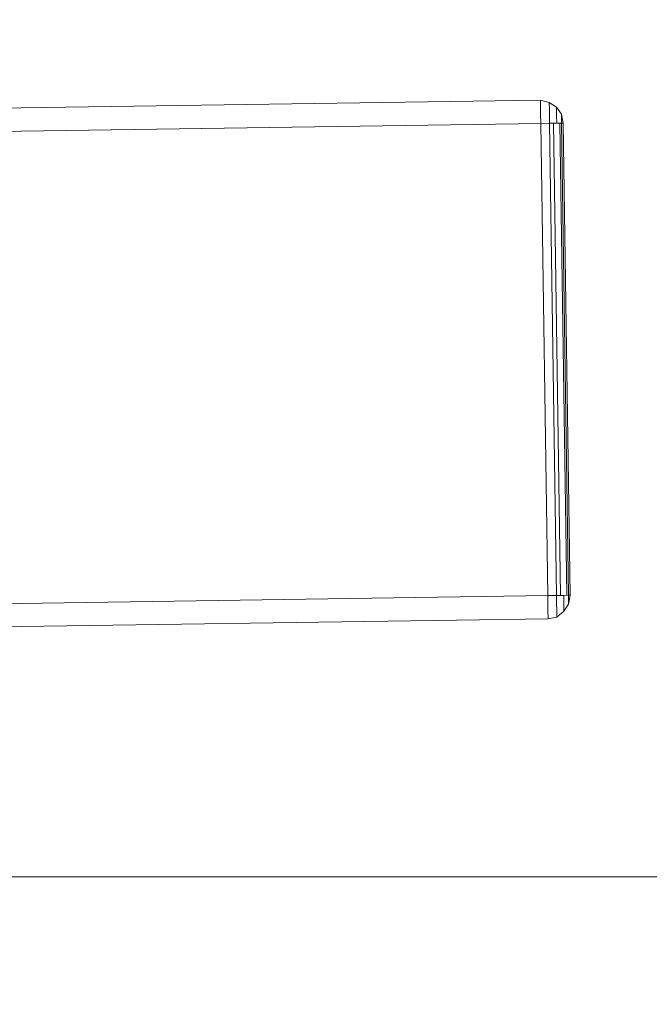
# Model space of a CAD drawing. Extents: x 147111805 to 147230536, y 410950310 to 411028142.
# Tile 180 of 256: x 147185650 to 147185816, y 410981493 to 410981754. Entities that reach past the tile are written whole.
import ezdxf

# ---------------------------------------------------------------- set-up
doc = ezdxf.new("R2010")
doc.units = 0
doc.header["$LTSCALE"] = 100
doc.layers.add('T--A9041--_VERHARDINGEN_Tegels', color=9, linetype='Continuous', transparency=0.3)
doc.layers.add('T--L9071--_TERREINMEUBILAIR_Stoelen', color=1, linetype='Continuous')

# ---------------------------------------------------------------- blocks, each defined once
blk = doc.blocks.new('Picknicktafel 180x160cm')
at = {"layer": 'T--L9071--_TERREINMEUBILAIR_Stoelen', "lineweight": 0}
for p, q in [((6.121730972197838, 1432.062859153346), (1794.089363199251, 1432.062859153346)), ((1794.089363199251, 1432.062859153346), (6.121730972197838, 1432.062859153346)), ((1794.089363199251, 1432.062859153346), (6.121730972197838, 1432.062859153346)), ((1794.089363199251, 1432.062859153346), (6.121730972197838, 1432.062859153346)), ((1794.089363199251, 1431.42957663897), (1794.089363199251, 1432.062859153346)), ((1794.089363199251, 1432.062859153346), (1796.411399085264, 1431.42957663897)), ((1796.411399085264, 1431.42957663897), (1794.089363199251, 1432.062859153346)), ((1794.089363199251, 1432.062859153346), (1794.089363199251, 1431.42957663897)), ((1794.089363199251, 1430.163011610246), (1794.089363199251, 1431.42957663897)), ((1794.089363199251, 1431.42957663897), (1794.089363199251, 1430.163011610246)), ((1796.411399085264, 1431.42957663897), (1798.311246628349, 1430.163011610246)), ((1798.311246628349, 1430.163011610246), (1796.411399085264, 1431.42957663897)), ((1796.411399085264, 1431.42957663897), (1796.411399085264, 1431.007388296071)), ((1796.411399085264, 1431.007388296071), (1796.411399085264, 1431.42957663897)), ((1796.411399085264, 1431.007388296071), (1796.411399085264, 1429.951917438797)), ((1796.411399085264, 1429.951917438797), (1796.411399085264, 1431.007388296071)), ((1794.089363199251, 1428.263164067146), (1794.089363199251, 1430.163011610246)), ((1794.089363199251, 1430.163011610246), (1794.089363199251, 1428.263164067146)), ((1794.089363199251, 1425.941128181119), (1794.089363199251, 1428.263164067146)), ((1794.089363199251, 1428.263164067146), (1794.089363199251, 1425.941128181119)), ((1796.411399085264, 1429.951917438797), (1796.411399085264, 1428.052069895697)), ((1796.411399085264, 1428.052069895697), (1796.411399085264, 1429.951917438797)), ((1796.411399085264, 1428.052069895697), (1796.411399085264, 1425.941128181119)), ((1796.411399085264, 1425.941128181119), (1796.411399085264, 1428.052069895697)), ((1798.311246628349, 1430.163011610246), (1799.577811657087, 1428.263164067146)), ((1799.577811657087, 1428.263164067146), (1798.311246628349, 1430.163011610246)), ((1798.311246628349, 1430.163011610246), (1798.311246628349, 1429.740823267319)), ((1798.311246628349, 1429.740823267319), (1798.311246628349, 1430.163011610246)), ((1798.311246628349, 1429.740823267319), (1798.311246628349, 1428.052069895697)), ((1798.311246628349, 1428.052069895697), (1798.311246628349, 1429.740823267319)), ((1798.311246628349, 1428.052069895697), (1798.311246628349, 1425.941128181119)), ((1798.311246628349, 1425.941128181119), (1798.311246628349, 1428.052069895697)), ((1799.577811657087, 1428.263164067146), (1800, 1425.941128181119)), ((1800, 1425.941128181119), (1799.577811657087, 1428.263164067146)), ((1799.577811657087, 1428.263164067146), (1799.577811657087, 1428.052069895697)), ((1799.577811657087, 1428.052069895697), (1799.577811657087, 1428.263164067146)), ((1799.577811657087, 1428.052069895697), (1799.577811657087, 1427.207693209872)), ((1799.577811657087, 1427.207693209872), (1799.577811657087, 1428.052069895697)), ((6.121730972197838, 1425.941128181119), (1794.089363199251, 1425.941128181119)), ((6.121730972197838, 1425.941128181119), (1794.089363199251, 1425.941128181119)), ((1794.089363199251, 1425.941128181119), (6.121730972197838, 1425.941128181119)), ((1794.089363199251, 1425.941128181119), (6.121730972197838, 1425.941128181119)), ((1794.089363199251, 1425.941128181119), (1794.089363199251, 1300.97337867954)), ((1796.411399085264, 1425.941128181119), (1794.089363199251, 1425.941128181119)), ((1794.089363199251, 1425.941128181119), (1796.411399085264, 1425.941128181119)), ((1794.089363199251, 1300.97337867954), (1794.089363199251, 1425.941128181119)), ((1798.311246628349, 1425.941128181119), (1796.411399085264, 1425.941128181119)), ((1796.411399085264, 1425.941128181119), (1798.311246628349, 1425.941128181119)), ((1796.411399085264, 1425.941128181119), (1796.411399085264, 1300.97337867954)), ((1797.466869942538, 1300.97337867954), (1797.466869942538, 1425.941128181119)), ((1799.577811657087, 1425.941128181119), (1798.311246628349, 1425.941128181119)), ((1798.311246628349, 1425.941128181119), (1799.577811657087, 1425.941128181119)), ((1799.155623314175, 1425.941128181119), (1799.155623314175, 1300.97337867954)), ((1799.577811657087, 1427.207693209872), (1799.577811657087, 1425.941128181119)), ((1799.577811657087, 1425.941128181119), (1799.577811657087, 1427.207693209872)), ((1800, 1425.941128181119), (1799.577811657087, 1425.941128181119)), ((1799.577811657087, 1425.941128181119), (1800, 1425.941128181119)), ((1799.577811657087, 1300.97337867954), (1799.577811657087, 1425.941128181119)), ((1800, 1300.97337867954), (1800, 1425.941128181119)), ((1800, 1425.941128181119), (1800, 1300.97337867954)), ((1800, 1425.941128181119), (1800, 1300.97337867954)), ((6.121730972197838, 1300.97337867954), (1794.089363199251, 1300.97337867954)), ((6.121730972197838, 1300.97337867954), (1794.089363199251, 1300.97337867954)), ((1794.089363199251, 1300.97337867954), (6.121730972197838, 1300.97337867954)), ((1794.089363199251, 1300.97337867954), (6.121730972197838, 1300.97337867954)), ((1794.089363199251, 1298.651342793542), (1794.089363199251, 1300.97337867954)), ((1794.089363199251, 1300.97337867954), (1796.411399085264, 1300.97337867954)), ((1796.411399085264, 1300.97337867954), (1794.089363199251, 1300.97337867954)), ((1794.089363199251, 1300.97337867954), (1794.089363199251, 1298.651342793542)), ((1796.411399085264, 1300.97337867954), (1798.311246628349, 1300.97337867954)), ((1798.311246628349, 1300.97337867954), (1796.411399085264, 1300.97337867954)), ((1796.411399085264, 1300.97337867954), (1796.411399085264, 1298.862436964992)), ((1796.411399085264, 1298.862436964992), (1796.411399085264, 1300.97337867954)), ((1798.311246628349, 1300.97337867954), (1799.577811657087, 1300.97337867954)), ((1799.577811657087, 1300.97337867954), (1798.311246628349, 1300.97337867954)), ((1798.311246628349, 1300.97337867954), (1798.311246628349, 1298.862436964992)), ((1798.311246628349, 1298.862436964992), (1798.311246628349, 1300.97337867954)), ((1799.577811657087, 1300.97337867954), (1800, 1300.97337867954)), ((1800, 1300.97337867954), (1799.577811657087, 1300.97337867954)), ((1799.577811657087, 1298.651342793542), (1800, 1300.97337867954)), ((1800, 1300.97337867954), (1799.577811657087, 1298.651342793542)), ((1799.577811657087, 1300.97337867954), (1799.577811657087, 1299.706813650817)), ((1799.577811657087, 1299.706813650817), (1799.577811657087, 1300.97337867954)), ((1794.089363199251, 1296.751495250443), (1794.089363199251, 1298.651342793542)), ((1794.089363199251, 1298.651342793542), (1794.089363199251, 1296.751495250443)), ((1796.411399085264, 1298.862436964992), (1796.411399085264, 1296.962589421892)), ((1796.411399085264, 1296.962589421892), (1796.411399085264, 1298.862436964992)), ((1798.311246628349, 1298.862436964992), (1798.311246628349, 1297.173683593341)), ((1798.311246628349, 1297.173683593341), (1798.311246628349, 1298.862436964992)), ((1798.311246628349, 1296.751495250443), (1799.577811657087, 1298.651342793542)), ((1799.577811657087, 1298.651342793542), (1798.311246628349, 1296.751495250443)), ((1799.577811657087, 1299.706813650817), (1799.577811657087, 1298.862436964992)), ((1799.577811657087, 1298.862436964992), (1799.577811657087, 1299.706813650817)), ((1799.577811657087, 1298.862436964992), (1799.577811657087, 1298.651342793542)), ((1799.577811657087, 1298.651342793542), (1799.577811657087, 1298.862436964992)), ((6.121730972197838, 1294.851647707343), (1794.089363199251, 1294.851647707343)), ((6.121730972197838, 1294.851647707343), (1794.089363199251, 1294.851647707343)), ((1794.089363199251, 1294.851647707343), (6.121730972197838, 1294.851647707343)), ((1794.089363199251, 1294.851647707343), (6.121730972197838, 1294.851647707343)), ((1794.089363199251, 1295.273836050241), (1794.089363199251, 1296.751495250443)), ((1794.089363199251, 1296.751495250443), (1794.089363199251, 1295.273836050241)), ((1794.089363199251, 1294.851647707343), (1794.089363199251, 1295.273836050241)), ((1794.089363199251, 1294.851647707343), (1796.411399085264, 1295.273836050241)), ((1796.411399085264, 1295.273836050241), (1794.089363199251, 1294.851647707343)), ((1794.089363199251, 1295.273836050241), (1794.089363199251, 1294.851647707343)), ((1796.411399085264, 1296.962589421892), (1796.411399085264, 1295.696024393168)), ((1796.411399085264, 1295.696024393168), (1796.411399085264, 1296.962589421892)), ((1796.411399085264, 1295.273836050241), (1798.311246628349, 1296.751495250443)), ((1798.311246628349, 1296.751495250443), (1796.411399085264, 1295.273836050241)), ((1796.411399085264, 1295.696024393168), (1796.411399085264, 1295.273836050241)), ((1796.411399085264, 1295.273836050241), (1796.411399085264, 1295.696024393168)), ((1798.311246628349, 1297.173683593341), (1798.311246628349, 1296.751495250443)), ((1798.311246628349, 1296.751495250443), (1798.311246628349, 1297.173683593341))]:
    blk.add_line(p, q, dxfattribs=at)

msp = doc.modelspace()

# ---------------------------------------------------------------- hatches: boundary and pattern name
at = {"layer": 'T--A9041--_VERHARDINGEN_Tegels'}
h = msp.add_hatch(dxfattribs=at)
h.set_pattern_fill('ANSI37', color=256, scale=200, angle=45)
h.set_pattern_definition([(90, (0, 0), (-635, 0), []), (180, (0, 0), (0, -635), [])])
h.paths.add_polyline_path([(147190078.1486338, 410991756.4179381), (147190048.6327146, 410993756.2001289), (147189886, 411004255), (147184436, 411004255), (147184436, 411003375), (147181049.9018662, 411003374.9999999), (147181043.1003716, 411000675.0044289), (147181056, 411000674.9999998), (147188886, 411000675), (147188886, 410998065), (147189571, 410998065), (147189571, 410997065), (147188886, 410997065), (147188886, 410994455), (147181056, 410994455), (147181040.9647505, 410994455.0051623), (147181039.0343014, 410987549.1051784), (147182124.0163228, 410987549.1051784), (147182124.0163228, 410985174.1051784), (147181037.4034005, 410985174.1051784), (147181028.8834921, 410972766.9858332), (147181689.38947, 410972780.0966348), (147190353.3638374, 410972785.8197682), (147190319.8840117, 410975378.2017957)])

# ---------------------------------------------------------------- block references
at = {"layer": 'T--L9071--_TERREINMEUBILAIR_Stoelen', "rotation": 0.8455994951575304}
msp.add_blockref('Picknicktafel 180x160cm', (147184014.7146086, 410980274.0736587), dxfattribs=at)

doc.saveas('drawing.dxf')
